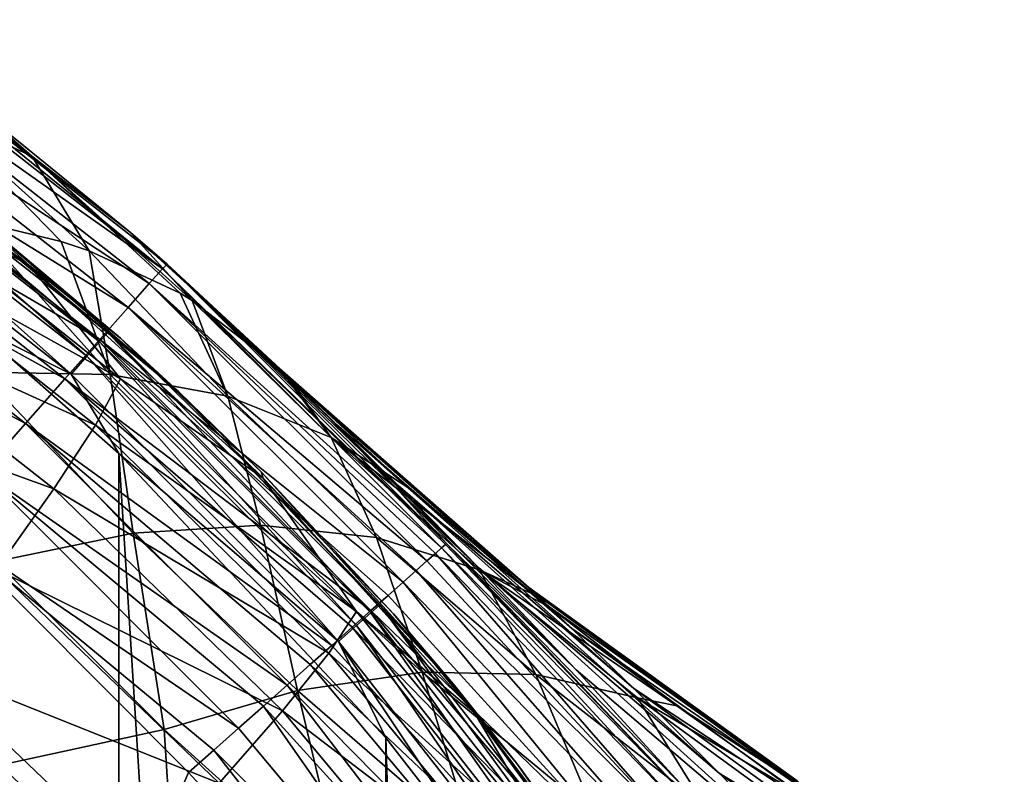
# Model space of a CAD drawing. Header units: metres. Extents: x -90 to 90, y -123 to 74.
# Tile 100 of 131: x 11.74 to 17.45, y 17.27 to 21.64. Entities that reach past the tile are written whole.
import ezdxf

# ---------------------------------------------------------------- set-up
doc = ezdxf.new("R2010")
doc.units = ezdxf.units.M
doc.layers.add('solid_11662012', color=7, linetype='CONTINUOUS')

msp = doc.modelspace()

# ---------------------------------------------------------------- linework, layer by layer
at = {"layer": 'solid_11662012'}
for points in [[(12.567809, 20.198286, -20.890207), (10.765863, 21.608887, -20.890181), (10.790325, 21.638699, -20.5)], [(11.8123, 20.849508, 2.863541), (11.483788, 21.136797, 1.984421), (10.774969, 21.642044, 2.138376)], [(11.8123, 20.849508, 2.863541), (10.774969, 21.642044, 2.138376), (11.224235, 21.128553, 3.864813)], [(10.790325, 21.638699, -20.5), (11.483788, 21.136797, 1.984421), (12.383881, 20.409702, 2.288169)], [(12.596169, 20.224504, -20.500061), (10.790325, 21.638699, -20.5), (12.383881, 20.409702, 2.288169)], [(12.567809, 20.198286, -20.890207), (10.790325, 21.638699, -20.5), (12.596169, 20.224504, -20.500061)], [(10.701159, 21.515076, -21.26573), (10.765863, 21.608887, -20.890181), (12.567809, 20.198286, -20.890207)], [(10.59606, 21.3627, -21.611794), (10.701159, 21.515076, -21.26573), (12.492275, 20.112955, -21.265751)], [(12.492275, 20.112955, -21.265751), (10.701159, 21.515076, -21.26573), (12.567809, 20.198286, -20.890207)], [(10.454615, 21.157625, -21.915047), (10.59606, 21.3627, -21.611794), (12.369588, 19.974352, -21.611809)], [(12.369588, 19.974352, -21.611809), (10.59606, 21.3627, -21.611794), (12.492275, 20.112955, -21.265751)], [(10.334962, 21.302462, -49.817776), (11.462878, 20.52076, -48.951576), (11.80039, 20.214663, -49.653866)], [(10.823667, 20.757143, -50.955917), (10.334962, 21.302462, -49.817776), (11.80039, 20.214663, -49.653866)], [(10.495296, 21.205061, -23.495491), (10.4549, 21.146538, -23.35598), (12.204386, 19.775904, -23.35598)], [(12.251541, 19.829132, -23.495491), (10.874027, 20.966814, -23.65), (10.495296, 21.205061, -23.495491)], [(12.251541, 19.829132, -23.495491), (10.495296, 21.205061, -23.495491), (12.204386, 19.775904, -23.35598)], [(10.282269, 20.907751, -22.163811), (10.454615, 21.157625, -21.915047), (12.204471, 19.787813, -21.915056)], [(10.4549, 21.146538, -23.35598), (10.391971, 21.055368, -23.245306), (12.130926, 19.692986, -23.245306)], [(12.204471, 19.787813, -21.915056), (10.454615, 21.157625, -21.915047), (12.369588, 19.974352, -21.611809)], [(12.204386, 19.775904, -23.35598), (10.4549, 21.146538, -23.35598), (12.130926, 19.692986, -23.245306)], [(11.980886, 20.356747, 4.867468), (12.143149, 20.301924, 4.623742), (11.224235, 21.128553, 3.864813)], [(11.8123, 20.849508, 2.863541), (11.224235, 21.128553, 3.864813), (12.143149, 20.301924, 4.623742)], [(11.459993, 20.481363, 5.58995), (11.980886, 20.356747, 4.867468), (11.224235, 21.128553, 3.864813)], [(11.8123, 20.849508, 2.863541), (12.383881, 20.409702, 2.288169), (11.483788, 21.136797, 1.984421)], [(10.391971, 21.055368, -23.245306), (10.312681, 20.940498, -23.174326), (12.038368, 19.588509, -23.174326)], [(12.130926, 19.692986, -23.245306), (10.391971, 21.055368, -23.245306), (12.038368, 19.588509, -23.174326)], [(11.462878, 20.52076, -48.951576), (10.874027, 20.966814, -23.65), (12.664122, 19.48592, -23.65)], [(12.251541, 19.829132, -23.495491), (12.664122, 19.48592, -23.65), (10.874027, 20.966814, -23.65)], [(10.085659, 20.622698, -22.348509), (10.282269, 20.907751, -22.163811), (12.003282, 19.560524, -22.163816)], [(12.003282, 19.560524, -22.163816), (10.282269, 20.907751, -22.163811), (12.204471, 19.787813, -21.915056)], [(12.038368, 19.588509, -23.174326), (10.312681, 20.940498, -23.174326), (11.465826, 19.87569, -23.15)], [(12.740403, 20.01478, 3.627101), (12.383881, 20.409702, 2.288169), (11.8123, 20.849508, 2.863541)], [(12.670807, 20.056402, 3.752757), (11.8123, 20.849508, 2.863541), (12.143149, 20.301924, 4.623742)], [(12.670807, 20.056402, 3.752757), (12.740403, 20.01478, 3.627101), (11.8123, 20.849508, 2.863541)], [(10.69573, 20.465414, -52.121964), (10.823667, 20.757143, -50.955917), (12.325272, 19.560654, -50.78059)], [(12.325272, 19.560654, -50.78059), (10.823667, 20.757143, -50.955917), (11.80039, 20.214663, -49.653866)], [(9.872356, 20.31344, -22.462029), (10.085659, 20.622698, -22.348509), (11.773768, 19.301235, -22.348513)], [(11.773768, 19.301235, -22.348513), (10.085659, 20.622698, -22.348509), (12.003282, 19.560524, -22.163816)], [(12.324239, 19.797215, -48.920605), (11.462878, 20.52076, -48.951576), (12.664122, 19.48592, -23.65)], [(11.80039, 20.214663, -49.653866), (11.462878, 20.52076, -48.951576), (12.324239, 19.797215, -48.920605)], [(10.48434, 20.062929, -53.241989), (10.69573, 20.465414, -52.121964), (12.179736, 19.292503, -51.95023)], [(12.179736, 19.292503, -51.95023), (10.69573, 20.465414, -52.121964), (12.325272, 19.560654, -50.78059)], [(12.266215, 19.586405, 6.677308), (11.980886, 20.356747, 4.867468), (11.459993, 20.481363, 5.58995)], [(11.514428, 19.5987, 7.618181), (12.266215, 19.586405, 6.677308), (11.459993, 20.481363, 5.58995)], [(12.596169, 20.224504, -20.500061), (12.383881, 20.409702, 2.288169), (13.24299, 19.624361, 2.61492)], [(12.740403, 20.01478, 3.627101), (13.24299, 19.624361, 2.61492), (12.383881, 20.409702, 2.288169)], [(12.266215, 19.586405, 6.677308), (12.143149, 20.301924, 4.623742), (11.980886, 20.356747, 4.867468)], [(11.524768, 19.019932, -22.46203), (9.872356, 20.31344, -22.462029), (11.773768, 19.301235, -22.348513)], [(12.946499, 19.459978, 5.691505), (12.670807, 20.056402, 3.752757), (12.143149, 20.301924, 4.623742)], [(12.266215, 19.586405, 6.677308), (12.946499, 19.459978, 5.691505), (12.143149, 20.301924, 4.623742)], [(11.80039, 20.214663, -49.653866), (12.324239, 19.797215, -48.920605), (13.152144, 18.985209, -49.483143)], [(12.325272, 19.560654, -50.78059), (11.80039, 20.214663, -49.653866), (13.152144, 18.985209, -49.483143)], [(12.567809, 20.198286, -20.890207), (12.596169, 20.224504, -20.500061), (14.215483, 18.60635, -20.5)], [(12.596169, 20.224504, -20.500061), (13.942859, 18.907234, -17.289131), (14.215483, 18.60635, -20.5)], [(12.596169, 20.224504, -20.500061), (13.718052, 19.145914, -14.219682), (13.942859, 18.907234, -17.289131)], [(12.596169, 20.224504, -20.500061), (13.538373, 19.330883, -11.265716), (13.718052, 19.145914, -14.219682)], [(12.596169, 20.224504, -20.500061), (13.401128, 19.468845, -8.400985), (13.538373, 19.330883, -11.265716)], [(12.596169, 20.224504, -20.500061), (13.30422, 19.564577, -5.601984), (13.401128, 19.468845, -8.400985)], [(12.596169, 20.224504, -20.500061), (13.246121, 19.621317, -2.845815), (13.30422, 19.564577, -5.601984)], [(12.596169, 20.224504, -20.500061), (13.225851, 19.640999, -0.110892), (13.246121, 19.621317, -2.845815)], [(12.596169, 20.224504, -20.500061), (13.24299, 19.624361, 2.61492), (13.225851, 19.640999, -0.110892)], [(12.492275, 20.112955, -21.265751), (12.567809, 20.198286, -20.890207), (14.186736, 18.580864, -20.890764)], [(12.567809, 20.198286, -20.890207), (14.215483, 18.60635, -20.5), (14.208306, 18.599993, -20.696259)], [(12.567809, 20.198286, -20.890207), (14.208306, 18.599993, -20.696259), (14.186736, 18.580864, -20.890764)], [(12.369588, 19.974352, -21.611809), (12.492275, 20.112955, -21.265751), (14.101502, 18.50528, -21.266176)], [(12.492275, 20.112955, -21.265751), (14.186736, 18.580864, -20.890764), (14.151151, 18.549307, -21.080717)], [(12.492275, 20.112955, -21.265751), (14.151151, 18.549307, -21.080717), (14.101502, 18.50528, -21.266176)], [(10.192581, 19.555573, -54.299633), (10.48434, 20.062929, -53.241989), (11.939206, 18.922548, -53.075581)], [(11.939206, 18.922548, -53.075581), (10.48434, 20.062929, -53.241989), (12.179736, 19.292503, -51.95023)], [(12.946499, 19.459978, 5.691505), (12.740403, 20.01478, 3.627101), (12.670807, 20.056402, 3.752757)], [(13.545826, 19.22118, 4.674471), (13.24299, 19.624361, 2.61492), (12.740403, 20.01478, 3.627101)], [(12.946499, 19.459978, 5.691505), (13.545826, 19.22118, 4.674471), (12.740403, 20.01478, 3.627101)], [(12.204471, 19.787813, -21.915056), (12.369588, 19.974352, -21.611809), (13.963058, 18.382507, -21.612116)], [(12.369588, 19.974352, -21.611809), (14.101502, 18.50528, -21.266176), (14.038938, 18.449797, -21.442963)], [(12.369588, 19.974352, -21.611809), (14.038938, 18.449797, -21.442963), (13.963058, 18.382507, -21.612116)], [(12.315015, -7.127848, -23.15), (12.315014, 19.12785, -23.15), (11.465826, 19.87569, -23.15)], [(12.038368, 19.588509, -23.174326), (11.465826, 19.87569, -23.15), (12.315014, 19.12785, -23.15)], [(11.465827, -7.87569, -23.15), (12.315015, -7.127848, -23.15), (11.465826, 19.87569, -23.15)], [(12.251541, 19.829132, -23.495491), (12.204386, 19.775904, -23.35598), (13.775904, 18.204386, -23.35598)], [(13.829131, 18.251541, -23.495491), (12.664122, 19.48592, -23.65), (12.251541, 19.829132, -23.495491)], [(13.829131, 18.251541, -23.495491), (12.251541, 19.829132, -23.495491), (13.775904, 18.204386, -23.35598)], [(12.003282, 19.560524, -22.163816), (12.204471, 19.787813, -21.915056), (13.776737, 18.217278, -21.915258)], [(12.204386, 19.775904, -23.35598), (12.130926, 19.692986, -23.245306), (13.692985, 18.130926, -23.245306)], [(13.775904, 18.204386, -23.35598), (12.204386, 19.775904, -23.35598), (13.692985, 18.130926, -23.245306)], [(12.204471, 19.787813, -21.915056), (13.963058, 18.382507, -21.612116), (13.875978, 18.305283, -21.768991)], [(12.204471, 19.787813, -21.915056), (13.875978, 18.305283, -21.768991), (13.776737, 18.217278, -21.915258)], [(13.140109, 19.022577, -48.889164), (12.324239, 19.797215, -48.920605), (12.664122, 19.48592, -23.65)], [(13.152144, 18.985209, -49.483143), (12.324239, 19.797215, -48.920605), (13.140109, 19.022577, -48.889164)], [(12.130926, 19.692986, -23.245306), (12.038368, 19.588509, -23.174326), (13.58851, 18.038368, -23.174326)], [(13.692985, 18.130926, -23.245306), (12.130926, 19.692986, -23.245306), (13.58851, 18.038368, -23.174326)], [(13.247416, 19.620134, -0.745311), (13.246121, 19.621317, -2.845815), (13.225851, 19.640999, -0.110892)], [(13.247416, 19.620134, -0.745311), (13.225851, 19.640999, -0.110892), (13.24299, 19.624361, 2.61492)], [(11.514428, 19.5987, 7.618181), (12.397963, 18.665712, 8.701148), (12.266215, 19.586405, 6.677308)], [(11.602552, 18.502253, 9.600453), (12.397963, 18.665712, 8.701148), (11.514428, 19.5987, 7.618181)], [(13.58851, 18.038368, -23.174326), (12.038368, 19.588509, -23.174326), (12.315014, 19.12785, -23.15)], [(12.266215, 19.586405, 6.677308), (13.137177, 18.712179, 7.742216), (12.946499, 19.459978, 5.691505)], [(12.397963, 18.665712, 8.701148), (13.137177, 18.712179, 7.742216), (12.266215, 19.586405, 6.677308)], [(13.247416, 19.620134, -0.745311), (13.24299, 19.624361, 2.61492), (13.286757, 19.581959, 2.672535)], [(13.545826, 19.22118, 4.674471), (13.286757, 19.581959, 2.672535), (13.24299, 19.624361, 2.61492)], [(13.345968, 19.524345, -4.158027), (13.30422, 19.564577, -5.601984), (13.246121, 19.621317, -2.845815)], [(13.345968, 19.524345, -4.158027), (13.246121, 19.621317, -2.845815), (13.247416, 19.620134, -0.745311)], [(13.247416, 19.620134, -0.745311), (14.692345, 18.351204, 0.87013), (14.735696, 18.310156, -2.793335)], [(13.247416, 19.620134, -0.745311), (13.286757, 19.581959, 2.672535), (14.692345, 18.351204, 0.87013)], [(13.345968, 19.524345, -4.158027), (13.247416, 19.620134, -0.745311), (14.735696, 18.310156, -2.793335)], [(13.286757, 19.581959, 2.672535), (13.990108, 18.931335, 3.562126), (14.692345, 18.351204, 0.87013)], [(13.545826, 19.22118, 4.674471), (13.990108, 18.931335, 3.562126), (13.286757, 19.581959, 2.672535)], [(11.607194, 18.456198, -54.140205), (10.192581, 19.555573, -54.299633), (11.939206, 18.922548, -53.075581)], [(11.773768, 19.301235, -22.348513), (12.003282, 19.560524, -22.163816), (13.549711, 18.015949, -22.163933)], [(12.003282, 19.560524, -22.163816), (13.776737, 18.217278, -21.915258), (13.66855, 18.121336, -22.046232)], [(12.003282, 19.560524, -22.163816), (13.66855, 18.121336, -22.046232), (13.549711, 18.015949, -22.163933)], [(12.179736, 19.292503, -51.95023), (12.325272, 19.560654, -50.78059), (13.693664, 18.211863, -50.6007)], [(13.693664, 18.211863, -50.6007), (12.325272, 19.560654, -50.78059), (13.152144, 18.985209, -49.483143)], [(13.57791, 19.296925, -7.543942), (13.401128, 19.468845, -8.400985), (13.30422, 19.564577, -5.601984)], [(13.57791, 19.296925, -7.543942), (13.30422, 19.564577, -5.601984), (13.345968, 19.524345, -4.158027)], [(13.345968, 19.524345, -4.158027), (14.735696, 18.310156, -2.793335), (14.941569, 18.113909, -6.435942)], [(13.57791, 19.296925, -7.543942), (13.345968, 19.524345, -4.158027), (14.941569, 18.113909, -6.435942)], [(13.140109, 19.022577, -48.889164), (12.664122, 19.48592, -23.65), (14.254495, 17.792343, -23.65)], [(13.829131, 18.251541, -23.495491), (14.254495, 17.792343, -23.65), (12.664122, 19.48592, -23.65)], [(13.934227, 18.941986, -10.883555), (13.538373, 19.330883, -11.265716), (13.401128, 19.468845, -8.400985)], [(13.934227, 18.941986, -10.883555), (13.401128, 19.468845, -8.400985), (13.57791, 19.296925, -7.543942)], [(12.946499, 19.459978, 5.691505), (13.809921, 18.641005, 6.736982), (13.545826, 19.22118, 4.674471)], [(13.137177, 18.712179, 7.742216), (13.809921, 18.641005, 6.736982), (12.946499, 19.459978, 5.691505)], [(11.524768, 19.019932, -22.46203), (11.773768, 19.301235, -22.348513), (13.290724, 17.786278, -22.348564)], [(11.773768, 19.301235, -22.348513), (13.549711, 18.015949, -22.163933), (13.424622, 17.905018, -22.264042)], [(11.773768, 19.301235, -22.348513), (13.424622, 17.905018, -22.264042), (13.290724, 17.786278, -22.348564)], [(11.939206, 18.922548, -53.075581), (12.179736, 19.292503, -51.95023), (13.532113, 17.970295, -51.774021)], [(13.532113, 17.970295, -51.774021), (12.179736, 19.292503, -51.95023), (13.693664, 18.211863, -50.6007)], [(14.401999, 18.465338, -14.161135), (13.718052, 19.145914, -14.219682), (13.538373, 19.330883, -11.265716)], [(14.401999, 18.465338, -14.161135), (13.538373, 19.330883, -11.265716), (13.934227, 18.941986, -10.883555)], [(13.57791, 19.296925, -7.543942), (14.941569, 18.113909, -6.435942), (15.300349, 17.766623, -10.032557)], [(13.934227, 18.941986, -10.883555), (13.57791, 19.296925, -7.543942), (15.300349, 17.766623, -10.032557)], [(13.545826, 19.22118, 4.674471), (14.721777, 18.310436, 4.422989), (13.990108, 18.931335, 3.562126)], [(13.545826, 19.22118, 4.674471), (14.406848, 18.45318, 5.699414), (14.721777, 18.310436, 4.422989)], [(13.809921, 18.641005, 6.736982), (14.406848, 18.45318, 5.699414), (13.545826, 19.22118, 4.674471)], [(13.86413, -5.479801, -23.15), (13.864129, 17.479801, -23.15), (12.315014, 19.12785, -23.15)], [(13.58851, 18.038368, -23.174326), (12.315014, 19.12785, -23.15), (13.864129, 17.479801, -23.15)], [(12.315015, -7.127848, -23.15), (13.86413, -5.479801, -23.15), (12.315014, 19.12785, -23.15)], [(14.401999, 18.465338, -14.161135), (13.942859, 18.907234, -17.289131), (13.718052, 19.145914, -14.219682)], [(11.524768, 19.019932, -22.46203), (13.009747, 17.537104, -22.462042), (11.302619, 18.698557, -22.5)], [(11.524768, 19.019932, -22.46203), (13.290724, 17.786278, -22.348564), (13.153596, 17.664671, -22.414022)], [(11.524768, 19.019932, -22.46203), (13.153596, 17.664671, -22.414022), (13.009747, 17.537104, -22.462042)], [(13.907359, 18.19981, -48.857738), (13.140109, 19.022577, -48.889164), (14.254495, 17.792343, -23.65)], [(13.152144, 18.985209, -49.483143), (13.140109, 19.022577, -48.889164), (13.907359, 18.19981, -48.857738)], [(13.152144, 18.985209, -49.483143), (13.907359, 18.19981, -48.857738), (14.376983, 17.624783, -49.312222)], [(13.693664, 18.211863, -50.6007), (13.152144, 18.985209, -49.483143), (14.376983, 17.624783, -49.312222)], [(11.607194, 18.456198, -54.140205), (11.939206, 18.922548, -53.075581), (13.265056, 17.637016, -52.904839)], [(13.265056, 17.637016, -52.904839), (11.939206, 18.922548, -53.075581), (13.532113, 17.970295, -51.774021)], [(13.934227, 18.941986, -10.883555), (15.300349, 17.766623, -10.032557), (15.796355, 17.27496, -13.562683)], [(14.401999, 18.465338, -14.161135), (13.934227, 18.941986, -10.883555), (15.796355, 17.27496, -13.562683)], [(14.965793, 17.873749, -17.365314), (14.215483, 18.60635, -20.5), (13.942859, 18.907234, -17.289131)], [(14.965793, 17.873749, -17.365314), (13.942859, 18.907234, -17.289131), (14.401999, 18.465338, -14.161135)], [(13.990108, 18.931335, 3.562126), (14.721777, 18.310436, 4.422989), (14.692345, 18.351204, 0.87013)], [(11.302619, 18.698557, -22.5), (12.719114, 17.279369, -22.5), (0, -12.5, -22.5)], [(12.865951, 17.409586, -22.490416), (12.719114, 17.279369, -22.5), (11.302619, 18.698557, -22.5)], [(12.865951, 17.409586, -22.490416), (11.302619, 18.698557, -22.5), (13.009747, 17.537104, -22.462042)], [(11.602552, 18.502253, 9.600453), (12.578736, 17.528177, 10.672467), (12.397963, 18.665712, 8.701148)], [(12.397963, 18.665712, 8.701148), (13.351614, 17.754278, 9.75752), (13.137177, 18.712179, 7.742216)], [(12.578736, 17.528177, 10.672467), (13.351614, 17.754278, 9.75752), (12.397963, 18.665712, 8.701148)], [(13.137177, 18.712179, 7.742216), (14.073163, 17.861128, 8.781027), (13.809921, 18.641005, 6.736982)], [(13.351614, 17.754278, 9.75752), (14.073163, 17.861128, 8.781027), (13.137177, 18.712179, 7.742216)], [(13.809921, 18.641005, 6.736982), (14.733357, 17.84724, 7.756555), (14.406848, 18.45318, 5.699414)], [(14.073163, 17.861128, 8.781027), (14.733357, 17.84724, 7.756555), (13.809921, 18.641005, 6.736982)], [(14.151151, 18.549307, -21.080717), (14.186736, 18.580864, -20.890764), (15.592824, 17.056379, -21.060368)], [(14.186736, 18.580864, -20.890764), (14.208306, 18.599993, -20.696259), (15.630311, 17.115295, -20.778656)], [(14.186736, 18.580864, -20.890764), (15.630311, 17.115295, -20.778656), (15.592824, 17.056379, -21.060368)], [(14.208306, 18.599993, -20.696259), (14.215483, 18.60635, -20.5), (15.630311, 17.115295, -20.778656)], [(15.608144, 17.174967, -20.491646), (14.215483, 18.60635, -20.5), (14.965793, 17.873749, -17.365314)], [(15.630311, 17.115295, -20.778656), (14.215483, 18.60635, -20.5), (15.608144, 17.174967, -20.491646)], [(11.628407, 17.32156, 11.371838), (12.578736, 17.528177, 10.672467), (11.602552, 18.502253, 9.600453)], [(14.038938, 18.449797, -21.442963), (14.101502, 18.50528, -21.266176), (15.526676, 16.971136, -21.329802)], [(14.101502, 18.50528, -21.266176), (14.151151, 18.549307, -21.080717), (15.526676, 16.971136, -21.329802)], [(14.151151, 18.549307, -21.080717), (15.592824, 17.056379, -21.060368), (15.526676, 16.971136, -21.329802)], [(11.188552, 17.900261, -55.128544), (11.607194, 18.456198, -54.140205), (12.896394, 17.216898, -53.976627)], [(12.896394, 17.216898, -53.976627), (11.607194, 18.456198, -54.140205), (13.265056, 17.637016, -52.904839)], [(13.963058, 18.382507, -21.612116), (14.038938, 18.449797, -21.442963), (15.433175, 16.86125, -21.581636)], [(14.038938, 18.449797, -21.442963), (15.526676, 16.971136, -21.329802), (15.433175, 16.86125, -21.581636)], [(14.401999, 18.465338, -14.161135), (15.796355, 17.27496, -13.562683), (16.409918, 16.647045, -17.011604)], [(14.965793, 17.873749, -17.365314), (14.401999, 18.465338, -14.161135), (16.409918, 16.647045, -17.011604)], [(14.406848, 18.45318, 5.699414), (15.550977, 17.666409, 5.328948), (14.8149, 18.235104, 4.528268)], [(14.406848, 18.45318, 5.699414), (15.323021, 17.712812, 6.69834), (15.550977, 17.666409, 5.328948)], [(14.406848, 18.45318, 5.699414), (14.8149, 18.235104, 4.528268), (14.721777, 18.310436, 4.422989)], [(14.733357, 17.84724, 7.756555), (15.323021, 17.712812, 6.69834), (14.406848, 18.45318, 5.699414)], [(13.875978, 18.305283, -21.768991), (13.963058, 18.382507, -21.612116), (15.314169, 16.728893, -21.810888)], [(13.963058, 18.382507, -21.612116), (15.433175, 16.86125, -21.581636), (15.314169, 16.728893, -21.810888)], [(14.692345, 18.351204, 0.87013), (16.300425, 17.182268, 2.905112), (16.247789, 17.230841, -0.49121)], [(14.692345, 18.351204, 0.87013), (14.8149, 18.235104, 4.528268), (16.300425, 17.182268, 2.905112)], [(14.735696, 18.310156, -2.793335), (14.692345, 18.351204, 0.87013), (16.247789, 17.230841, -0.49121)], [(14.721777, 18.310436, 4.422989), (14.8149, 18.235104, 4.528268), (14.692345, 18.351204, 0.87013)], [(13.776737, 18.217278, -21.915258), (13.875978, 18.305283, -21.768991), (15.314169, 16.728893, -21.810888)], [(14.735696, 18.310156, -2.793335), (16.247789, 17.230841, -0.49121), (16.343027, 17.142849, -3.88439)], [(14.941569, 18.113909, -6.435942), (14.735696, 18.310156, -2.793335), (16.343027, 17.142849, -3.88439)], [(13.532113, 17.970295, -51.774021), (13.693664, 18.211863, -50.6007), (14.913527, 16.723927, -50.424126)], [(13.66855, 18.121336, -22.046232), (13.776737, 18.217278, -21.915258), (15.17201, 16.576683, -22.013027)], [(14.913527, 16.723927, -50.424126), (13.693664, 18.211863, -50.6007), (14.376983, 17.624783, -49.312222)], [(13.829131, 18.251541, -23.495491), (13.775904, 18.204386, -23.35598), (15.146538, 16.454901, -23.35598)], [(13.776737, 18.217278, -21.915258), (15.314169, 16.728893, -21.810888), (15.17201, 16.576683, -22.013027)], [(15.205062, 16.495296, -23.495491), (14.254495, 17.792343, -23.65), (13.829131, 18.251541, -23.495491)], [(15.205062, 16.495296, -23.495491), (13.829131, 18.251541, -23.495491), (15.146538, 16.454901, -23.35598)], [(14.8149, 18.235104, 4.528268), (15.550977, 17.666409, 5.328948), (16.300425, 17.182268, 2.905112)], [(13.775904, 18.204386, -23.35598), (13.692985, 18.130926, -23.245306), (15.055369, 16.391972, -23.245306)], [(15.146538, 16.454901, -23.35598), (13.775904, 18.204386, -23.35598), (15.055369, 16.391972, -23.245306)], [(14.62307, 17.332071, -48.826828), (13.907359, 18.19981, -48.857738), (14.254495, 17.792343, -23.65)], [(14.376983, 17.624783, -49.312222), (13.907359, 18.19981, -48.857738), (14.62307, 17.332071, -48.826828)], [(13.549711, 18.015949, -22.163933), (13.66855, 18.121336, -22.046232), (15.00951, 16.407627, -22.184057)], [(13.692985, 18.130926, -23.245306), (13.58851, 18.038368, -23.174326), (14.940498, 16.312681, -23.174326)], [(13.66855, 18.121336, -22.046232), (15.17201, 16.576683, -22.013027), (15.00951, 16.407627, -22.184057)], [(15.055369, 16.391972, -23.245306), (13.692985, 18.130926, -23.245306), (14.940498, 16.312681, -23.174326)], [(14.941569, 18.113909, -6.435942), (16.343027, 17.142849, -3.88439), (16.582106, 16.91993, -7.253256)], [(15.300349, 17.766623, -10.032557), (14.941569, 18.113909, -6.435942), (16.582106, 16.91993, -7.253256)], [(13.58851, 18.038368, -23.174326), (13.864129, 17.479801, -23.15), (14.558014, 16.586039, -23.15)], [(14.940498, 16.312681, -23.174326), (13.58851, 18.038368, -23.174326), (14.558014, 16.586039, -23.15)], [(13.424622, 17.905018, -22.264042), (13.549711, 18.015949, -22.163933), (15.00951, 16.407627, -22.184057)], [(13.265056, 17.637016, -52.904839), (13.532113, 17.970295, -51.774021), (14.737705, 16.511702, -51.601063)], [(14.737705, 16.511702, -51.601063), (13.532113, 17.970295, -51.774021), (14.913527, 16.723927, -50.424126)], [(10.689397, 17.262865, -56.026157), (11.188552, 17.900261, -55.128544), (12.431515, 16.716076, -54.973724)], [(12.431515, 16.716076, -54.973724), (11.188552, 17.900261, -55.128544), (12.896394, 17.216898, -53.976627)], [(13.290724, 17.786278, -22.348564), (13.424622, 17.905018, -22.264042), (14.829881, 16.225069, -22.320597)], [(13.424622, 17.905018, -22.264042), (15.00951, 16.407627, -22.184057), (14.829881, 16.225069, -22.320597)], [(15.608144, 17.174967, -20.491646), (14.965793, 17.873749, -17.365314), (16.409918, 16.647045, -17.011604)], [(13.351614, 17.754278, 9.75752), (14.376115, 16.867414, 10.783301), (14.073163, 17.861128, 8.781027)], [(14.073163, 17.861128, 8.781027), (15.074536, 17.036081, 9.789778), (14.733357, 17.84724, 7.756555)], [(14.376115, 16.867414, 10.783301), (15.074536, 17.036081, 9.789778), (14.073163, 17.861128, 8.781027)], [(14.733357, 17.84724, 7.756555), (15.71675, 17.081318, 8.7463), (15.323021, 17.712812, 6.69834)], [(15.074536, 17.036081, 9.789778), (15.71675, 17.081318, 8.7463), (14.733357, 17.84724, 7.756555)], [(12.578736, 17.528177, 10.672467), (13.631191, 16.577658, 11.713065), (13.351614, 17.754278, 9.75752)], [(13.153596, 17.664671, -22.414022), (13.290724, 17.786278, -22.348564), (14.636673, 16.032618, -22.419947)], [(13.290724, 17.786278, -22.348564), (14.829881, 16.225069, -22.320597), (14.636673, 16.032618, -22.419947)], [(13.631191, 16.577658, 11.713065), (14.376115, 16.867414, 10.783301), (13.351614, 17.754278, 9.75752)], [(14.62307, 17.332071, -48.826828), (14.254495, 17.792343, -23.65), (15.620067, 15.912796, -23.65)], [(15.205062, 16.495296, -23.495491), (15.620067, 15.912796, -23.65), (14.254495, 17.792343, -23.65)], [(15.300349, 17.766623, -10.032557), (16.582106, 16.91993, -7.253256), (16.955292, 16.565989, -10.578988)], [(15.796355, 17.27496, -13.562683), (15.300349, 17.766623, -10.032557), (16.955292, 16.565989, -10.578988)], [(15.323021, 17.712812, 6.69834), (16.304451, 17.129564, 6.09493), (15.550977, 17.666409, 5.328948)], [(15.323021, 17.712812, 6.69834), (16.293831, 17.002497, 7.667367), (16.304451, 17.129564, 6.09493)], [(15.71675, 17.081318, 8.7463), (16.293831, 17.002497, 7.667367), (15.323021, 17.712812, 6.69834)], [(12.896394, 17.216898, -53.976627), (13.265056, 17.637016, -52.904839), (14.447009, 16.218904, -52.737244)], [(13.009747, 17.537104, -22.462042), (13.153596, 17.664671, -22.414022), (14.433706, 15.834077, -22.480145)], [(13.153596, 17.664671, -22.414022), (14.636673, 16.032618, -22.419947), (14.433706, 15.834077, -22.480145)], [(14.447009, 16.218904, -52.737244), (13.265056, 17.637016, -52.904839), (14.737705, 16.511702, -51.601063)], [(15.550977, 17.666409, 5.328948), (16.304451, 17.129564, 6.09493), (16.300425, 17.182268, 2.905112)], [(14.376983, 17.624783, -49.312222), (14.62307, 17.332071, -48.826828), (15.284592, 16.422632, -48.796841)], [(14.376983, 17.624783, -49.312222), (15.284592, 16.422632, -48.796841), (15.462374, 16.145203, -49.147827)], [(14.913527, 16.723927, -50.424126), (14.376983, 17.624783, -49.312222), (15.462374, 16.145203, -49.147827)], [(11.628407, 17.32156, 11.371838), (12.653465, 16.347401, 12.383663), (12.578736, 17.528177, 10.672467)], [(12.653465, 16.347401, 12.383663), (13.631191, 16.577658, 11.713065), (12.578736, 17.528177, 10.672467)], [(12.865951, 17.409586, -22.490416), (13.009747, 17.537104, -22.462042), (14.433706, 15.834077, -22.480145)], [(14.558015, -4.586038, -23.15), (14.558014, 16.586039, -23.15), (13.864129, 17.479801, -23.15)], [(13.86413, -5.479801, -23.15), (14.558015, -4.586038, -23.15), (13.864129, 17.479801, -23.15)], [(12.865951, 17.409586, -22.490416), (14.329957, 15.528739, -22.5), (12.719114, 17.279369, -22.5)], [(12.865951, 17.409586, -22.490416), (14.433706, 15.834077, -22.480145), (14.329957, 15.528739, -22.5)], [(11.707843, 15.964747, 13.024697), (12.653465, 16.347401, 12.383663), (11.628407, 17.32156, 11.371838)], [(15.284592, 16.422632, -48.796841), (14.62307, 17.332071, -48.826828), (15.620067, 15.912796, -23.65)], [(12.719114, 17.279369, -22.5), (14.329957, 15.528739, -22.5), (0, -12.5, -22.5)], [(15.796355, 17.27496, -13.562683), (16.955292, 16.565989, -10.578988), (17.448433, 16.086576, -13.846566)], [(16.409918, 16.647045, -17.011604), (15.796355, 17.27496, -13.562683), (17.448433, 16.086576, -13.846566)]]:
    msp.add_3dface(points, dxfattribs=at)

doc.saveas('drawing.dxf')
